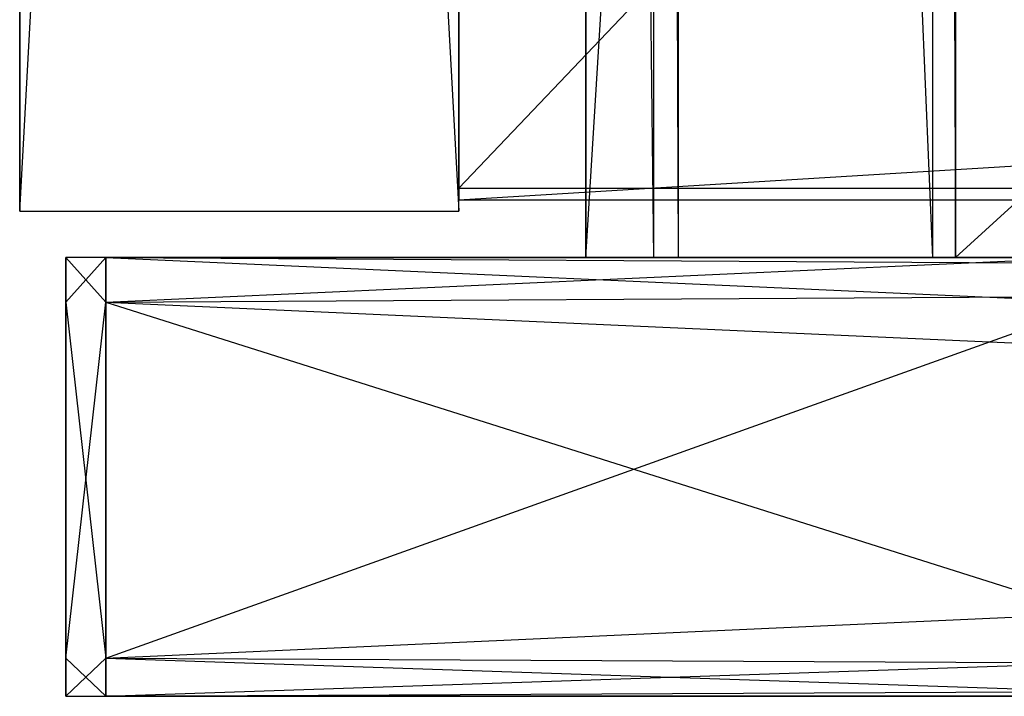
# Model space of a CAD drawing. Extents: x 0 to 0.35, y -0.372 to 0.
# Tile 1 of 69: x 0 to 0.043, y -0.37 to -0.341. Entities that reach past the tile are written whole.
import ezdxf

# ---------------------------------------------------------------- set-up
doc = ezdxf.new("R2010")
doc.units = 0
for name, color, linetype in [('L0_SCHUB_N_A707__5___REPLACEMTF', 7, 'CONTINUOUS'), ('L11_BLENDE_N_A707__0___REPLACEM', 7, 'CONTINUOUS'), ('L12_BLENDE_N_A707__1___REPLACEM', 7, 'CONTINUOUS'), ('L15_KORPUS_N_A707__7___REPLACEM', 7, 'CONTINUOUS'), ('L16_KORPUS_N_A707__6___REPLACEM', 7, 'CONTINUOUS'), ('L18_KORPUS_N_A707__4___REPLACEM', 7, 'CONTINUOUS'), ('L1_SCHUB_N_A707__4___REPLACEMTF', 7, 'CONTINUOUS'), ('L26_FRONTO_N_A707__0___REPLACEM', 7, 'CONTINUOUS'), ('L30_FRONTU_N_A707__0___REPLACEM', 7, 'CONTINUOUS'), ('L4_FRONTM_N_A707__0___REPLACEMT', 7, 'CONTINUOUS')]:
    doc.layers.add(name, color=color, linetype=linetype)

msp = doc.modelspace()

# ---------------------------------------------------------------- linework, layer by layer
at = {"layer": 'L0_SCHUB_N_A707__5___REPLACEMTF', "color": 8}
for points, invisible_edges in [([(0.027425, -0.351, 0.646403), (0.0245, -0.089, 0.6074), (0.0245, -0.351, 0.6074), (0.027425, -0.351, 0.646403)], 13), ([(0.0245, -0.089, 0.6074), (0.027425, -0.351, 0.646403), (0.027425, -0.089, 0.646403), (0.0245, -0.089, 0.6074)], 14), ([(0.0245, -0.351, 0.6074), (0.0245, -0.089, 0.5634), (0.0245, -0.351, 0.5634), (0.0245, -0.351, 0.6074)], 13), ([(0.0245, -0.089, 0.5634), (0.0245, -0.351, 0.6074), (0.0245, -0.089, 0.6074), (0.0245, -0.089, 0.5634)], 14), ([(0.0405, -0.089, 0.5634), (0.0245, -0.351, 0.5634), (0.0245, -0.089, 0.5634), (0.0405, -0.089, 0.5634)], 13), ([(0.0245, -0.351, 0.5634), (0.0405, -0.089, 0.5634), (0.0405, -0.351, 0.5634), (0.0245, -0.351, 0.5634)], 14), ([(0.028503, -0.351, 0.6474), (0.027425, -0.089, 0.646403), (0.027425, -0.351, 0.646403), (0.028503, -0.351, 0.6474)], 13), ([(0.027425, -0.089, 0.646403), (0.028503, -0.351, 0.6474), (0.028503, -0.089, 0.6474), (0.027425, -0.089, 0.646403)], 14), ([(0.0395, -0.351, 0.6474), (0.028503, -0.089, 0.6474), (0.028503, -0.351, 0.6474), (0.0395, -0.351, 0.6474)], 13), ([(0.028503, -0.089, 0.6474), (0.0395, -0.351, 0.6474), (0.0395, -0.089, 0.6474), (0.028503, -0.089, 0.6474)], 14), ([(0.0405, -0.351, 0.6464), (0.0395, -0.089, 0.6474), (0.0395, -0.351, 0.6474), (0.0405, -0.351, 0.6464)], 13), ([(0.0395, -0.089, 0.6474), (0.0405, -0.351, 0.6464), (0.0405, -0.089, 0.6464), (0.0395, -0.089, 0.6474)], 14), ([(0.0405, -0.089, 0.5634), (0.0405, -0.351, 0.6464), (0.0405, -0.351, 0.5634), (0.0405, -0.089, 0.5634)], 13), ([(0.0405, -0.351, 0.6464), (0.0405, -0.089, 0.5634), (0.0405, -0.089, 0.6464), (0.0405, -0.351, 0.6464)], 14), ([(0.0405, -0.351, 0.6464), (0.0245, -0.351, 0.5634), (0.0405, -0.351, 0.5634), (0.0405, -0.351, 0.6464)], 13), ([(0.0245, -0.351, 0.5634), (0.0405, -0.351, 0.6464), (0.0245, -0.351, 0.6074), (0.0245, -0.351, 0.5634)], 10), ([(0.0245, -0.351, 0.6074), (0.0405, -0.351, 0.6464), (0.027425, -0.351, 0.646403), (0.0245, -0.351, 0.6074)], 13), ([(0.027425, -0.351, 0.646403), (0.0405, -0.351, 0.6464), (0.0395, -0.351, 0.6474), (0.027425, -0.351, 0.646403)], 14), ([(0.027425, -0.351, 0.646403), (0.0395, -0.351, 0.6474), (0.028503, -0.351, 0.6474), (0.027425, -0.351, 0.646403)], 15)]:
    msp.add_3dface(points, dxfattribs=dict(at, invisible_edges=invisible_edges))
at = {"layer": 'L11_BLENDE_N_A707__0___REPLACEM', "color": 250}
for points, invisible_edges in [([(0.019, -0.3485, 0.722), (0.019, -0.3295, 0.656), (0.019, -0.3485, 0.656), (0.019, -0.3485, 0.722)], 13), ([(0.019, -0.3295, 0.656), (0.019, -0.3485, 0.722), (0.019, -0.3295, 0.722), (0.019, -0.3295, 0.656)], 14), ([(0.331, -0.3485, 0.722), (0.019, -0.3295, 0.722), (0.019, -0.3485, 0.722), (0.331, -0.3485, 0.722)], 13), ([(0.019, -0.3295, 0.722), (0.331, -0.3485, 0.722), (0.331, -0.3295, 0.722), (0.019, -0.3295, 0.722)], 14), ([(0.331, -0.3295, 0.656), (0.019, -0.3485, 0.656), (0.019, -0.3295, 0.656), (0.331, -0.3295, 0.656)], 13), ([(0.019, -0.3485, 0.656), (0.331, -0.3295, 0.656), (0.331, -0.3485, 0.656), (0.019, -0.3485, 0.656)], 14), ([(0.331, -0.3485, 0.722), (0.019, -0.3485, 0.656), (0.331, -0.3485, 0.656), (0.331, -0.3485, 0.722)], 13), ([(0.019, -0.3485, 0.656), (0.331, -0.3485, 0.722), (0.019, -0.3485, 0.722), (0.019, -0.3485, 0.656)], 14)]:
    msp.add_3dface(points, dxfattribs=dict(at, invisible_edges=invisible_edges))
at = {"layer": 'L12_BLENDE_N_A707__1___REPLACEM', "color": 250}
for points, invisible_edges in [([(0.331, -0.3485, 0.551), (0.019, -0.3295, 0.551), (0.019, -0.3485, 0.551), (0.331, -0.3485, 0.551)], 13), ([(0.019, -0.3295, 0.551), (0.331, -0.3485, 0.551), (0.331, -0.3295, 0.551), (0.019, -0.3295, 0.551)], 14), ([(0.331, -0.3295, 0.485), (0.019, -0.3485, 0.485), (0.019, -0.3295, 0.485), (0.331, -0.3295, 0.485)], 13), ([(0.019, -0.3485, 0.485), (0.331, -0.3295, 0.485), (0.331, -0.3485, 0.485), (0.019, -0.3485, 0.485)], 14), ([(0.019, -0.3485, 0.551), (0.019, -0.3295, 0.485), (0.019, -0.3485, 0.485), (0.019, -0.3485, 0.551)], 13), ([(0.019, -0.3295, 0.485), (0.019, -0.3485, 0.551), (0.019, -0.3295, 0.551), (0.019, -0.3295, 0.485)], 14), ([(0.331, -0.3485, 0.551), (0.019, -0.3485, 0.485), (0.331, -0.3485, 0.485), (0.331, -0.3485, 0.551)], 13), ([(0.019, -0.3485, 0.485), (0.331, -0.3485, 0.551), (0.019, -0.3485, 0.551), (0.019, -0.3485, 0.485)], 14)]:
    msp.add_3dface(points, dxfattribs=dict(at, invisible_edges=invisible_edges))
at = {"layer": 'L15_KORPUS_N_A707__7___REPLACEM', "color": 8}
for points, invisible_edges in [([(0, -0.349, 1.65), (0, 0), (0, -0.349), (0, -0.349, 1.65)], 13), ([(0, 0), (0, -0.349, 1.65), (0, 0, 1.65), (0, 0)], 14), ([(0.019, 0), (0, -0.349), (0, 0), (0.019, 0)], 13), ([(0, -0.349), (0.019, 0), (0.019, -0.349), (0, -0.349)], 14), ([(0.019, -0.349, 1.65), (0, 0, 1.65), (0, -0.349, 1.65), (0.019, -0.349, 1.65)], 13), ([(0, 0, 1.65), (0.019, -0.349, 1.65), (0.019, 0, 1.65), (0, 0, 1.65)], 14), ([(0.019, 0), (0.019, -0.349, 1.65), (0.019, -0.349), (0.019, 0)], 13), ([(0.019, -0.349, 1.65), (0.019, 0), (0.019, 0, 1.65), (0.019, -0.349, 1.65)], 14), ([(0.019, -0.349, 1.65), (0, -0.349), (0.019, -0.349), (0.019, -0.349, 1.65)], 13), ([(0, -0.349), (0.019, -0.349, 1.65), (0, -0.349, 1.65), (0, -0.349)], 14)]:
    msp.add_3dface(points, dxfattribs=dict(at, invisible_edges=invisible_edges))
at = {"layer": 'L16_KORPUS_N_A707__6___REPLACEM', "color": 8}
for points, invisible_edges in [([(0.331, -0.02, 1.6305), (0.019, -0.348, 1.6305), (0.019, -0.02, 1.6305), (0.331, -0.02, 1.6305)], 13), ([(0.019, -0.348, 1.6305), (0.331, -0.02, 1.6305), (0.331, -0.348, 1.6305), (0.019, -0.348, 1.6305)], 14), ([(0.019, -0.348, 1.6495), (0.019, -0.02, 1.6305), (0.019, -0.348, 1.6305), (0.019, -0.348, 1.6495)], 13), ([(0.019, -0.02, 1.6305), (0.019, -0.348, 1.6495), (0.019, -0.02, 1.6495), (0.019, -0.02, 1.6305)], 14), ([(0.331, -0.348, 1.6495), (0.019, -0.02, 1.6495), (0.019, -0.348, 1.6495), (0.331, -0.348, 1.6495)], 13), ([(0.019, -0.02, 1.6495), (0.331, -0.348, 1.6495), (0.331, -0.02, 1.6495), (0.019, -0.02, 1.6495)], 14), ([(0.331, -0.348, 1.6495), (0.019, -0.348, 1.6305), (0.331, -0.348, 1.6305), (0.331, -0.348, 1.6495)], 13), ([(0.019, -0.348, 1.6305), (0.331, -0.348, 1.6495), (0.019, -0.348, 1.6495), (0.019, -0.348, 1.6305)], 14)]:
    msp.add_3dface(points, dxfattribs=dict(at, invisible_edges=invisible_edges))
at = {"layer": 'L18_KORPUS_N_A707__4___REPLACEM', "color": 8}
for points, invisible_edges in [([(0.331, -0.348, 0.0195), (0.019, -0.02, 0.0195), (0.019, -0.348, 0.0195), (0.331, -0.348, 0.0195)], 13), ([(0.019, -0.02, 0.0195), (0.331, -0.348, 0.0195), (0.331, -0.02, 0.0195), (0.019, -0.02, 0.0195)], 14), ([(0.019, -0.348, 0.0195), (0.019, -0.02, 0.0005), (0.019, -0.348, 0.0005), (0.019, -0.348, 0.0195)], 13), ([(0.019, -0.02, 0.0005), (0.019, -0.348, 0.0195), (0.019, -0.02, 0.0195), (0.019, -0.02, 0.0005)], 14), ([(0.331, -0.02, 0.0005), (0.019, -0.348, 0.0005), (0.019, -0.02, 0.0005), (0.331, -0.02, 0.0005)], 13), ([(0.019, -0.348, 0.0005), (0.331, -0.02, 0.0005), (0.331, -0.348, 0.0005), (0.019, -0.348, 0.0005)], 14), ([(0.331, -0.348, 0.0195), (0.019, -0.348, 0.0005), (0.331, -0.348, 0.0005), (0.331, -0.348, 0.0195)], 13), ([(0.019, -0.348, 0.0005), (0.331, -0.348, 0.0195), (0.019, -0.348, 0.0195), (0.019, -0.348, 0.0005)], 14)]:
    msp.add_3dface(points, dxfattribs=dict(at, invisible_edges=invisible_edges))
at = {"layer": 'L1_SCHUB_N_A707__4___REPLACEMTF', "color": 8}
for points, invisible_edges in [([(0.3095, -0.351, 0.5794), (0.0405, -0.105, 0.5794), (0.0405, -0.351, 0.5794), (0.3095, -0.351, 0.5794)], 13), ([(0.0405, -0.105, 0.5794), (0.3095, -0.351, 0.5794), (0.309513, -0.105, 0.5794), (0.0405, -0.105, 0.5794)], 14), ([(0.309513, -0.105, 0.5634), (0.0405, -0.351, 0.5634), (0.0405, -0.105, 0.5634), (0.309513, -0.105, 0.5634)], 13), ([(0.0405, -0.351, 0.5634), (0.309513, -0.105, 0.5634), (0.3095, -0.351, 0.5634), (0.0405, -0.351, 0.5634)], 14), ([(0.0405, -0.351, 0.5794), (0.0405, -0.105, 0.5634), (0.0405, -0.351, 0.5634), (0.0405, -0.351, 0.5794)], 13), ([(0.0405, -0.105, 0.5634), (0.0405, -0.351, 0.5794), (0.0405, -0.105, 0.5794), (0.0405, -0.105, 0.5634)], 14), ([(0.3095, -0.351, 0.5794), (0.0405, -0.351, 0.5634), (0.3095, -0.351, 0.5634), (0.3095, -0.351, 0.5794)], 13), ([(0.0405, -0.351, 0.5634), (0.3095, -0.351, 0.5794), (0.0405, -0.351, 0.5794), (0.0405, -0.351, 0.5634)], 14)]:
    msp.add_3dface(points, dxfattribs=dict(at, invisible_edges=invisible_edges))
at = {"layer": 'L26_FRONTO_N_A707__0___REPLACEM', "color": 8}
for points, invisible_edges in [([(0.002, -0.351, 1.648), (0.003722, -0.351, 1.64629), (0.002, -0.351, 1.64629), (0.002, -0.351, 1.648)], 13), ([(0.003722, -0.351, 1.64629), (0.002, -0.351, 1.648), (0.003722, -0.351, 1.648), (0.003722, -0.351, 1.64629)], 14), ([(0.002, -0.352928, 1.648), (0.002, -0.351, 1.64629), (0.002, -0.352928, 1.64629), (0.002, -0.352928, 1.648)], 13), ([(0.002, -0.351, 1.64629), (0.002, -0.352928, 1.648), (0.002, -0.351, 1.648), (0.002, -0.351, 1.64629)], 14), ([(0.002, -0.351, 1.64629), (0.003722, -0.351, 0.692414), (0.002, -0.351, 0.692414), (0.002, -0.351, 1.64629)], 13), ([(0.003722, -0.351, 0.692414), (0.002, -0.351, 1.64629), (0.003722, -0.351, 1.64629), (0.003722, -0.351, 0.692414)], 14), ([(0.002, -0.352928, 0.692414), (0.002, -0.351, 0.691), (0.002, -0.352928, 0.691), (0.002, -0.352928, 0.692414)], 13), ([(0.002, -0.351, 0.691), (0.002, -0.352928, 0.692414), (0.002, -0.351, 0.692414), (0.002, -0.351, 0.691)], 14), ([(0.003722, -0.352928, 1.648), (0.002, -0.351, 1.648), (0.002, -0.352928, 1.648), (0.003722, -0.352928, 1.648)], 13), ([(0.002, -0.351, 1.648), (0.003722, -0.352928, 1.648), (0.003722, -0.351, 1.648), (0.002, -0.351, 1.648)], 14), ([(0.003722, -0.351, 0.691), (0.002, -0.352928, 0.691), (0.002, -0.351, 0.691), (0.003722, -0.351, 0.691)], 13), ([(0.002, -0.352928, 0.691), (0.003722, -0.351, 0.691), (0.003722, -0.352928, 0.691), (0.002, -0.352928, 0.691)], 14), ([(0.002, -0.351, 0.692414), (0.003722, -0.351, 0.691), (0.002, -0.351, 0.691), (0.002, -0.351, 0.692414)], 13), ([(0.003722, -0.351, 0.691), (0.002, -0.351, 0.692414), (0.003722, -0.351, 0.692414), (0.003722, -0.351, 0.691)], 14), ([(0.002, -0.352928, 1.64629), (0.002, -0.351, 0.692414), (0.002, -0.352928, 0.692414), (0.002, -0.352928, 1.64629)], 13), ([(0.002, -0.351, 0.692414), (0.002, -0.352928, 1.64629), (0.002, -0.351, 1.64629), (0.002, -0.351, 0.692414)], 14), ([(0.003722, -0.351, 1.648), (0.346193, -0.351, 1.64629), (0.003722, -0.351, 1.64629), (0.003722, -0.351, 1.648)], 13), ([(0.346193, -0.351, 1.64629), (0.003722, -0.351, 1.648), (0.346193, -0.351, 1.648), (0.346193, -0.351, 1.64629)], 14), ([(0.003722, -0.351, 1.64629), (0.046101, -0.351, 0.692414), (0.003722, -0.351, 0.692414), (0.003722, -0.351, 1.64629)], 13), ([(0.046101, -0.351, 0.692414), (0.003722, -0.351, 1.64629), (0.046166, -0.351, 0.704658), (0.046101, -0.351, 0.692414)], 10), ([(0.046166, -0.351, 0.704658), (0.003722, -0.351, 1.64629), (0.04641, -0.351, 0.7063), (0.046166, -0.351, 0.704658)], 13), ([(0.04641, -0.351, 0.7063), (0.003722, -0.351, 1.64629), (0.047372, -0.351, 0.709473), (0.04641, -0.351, 0.7063)], 10), ([(0.047372, -0.351, 0.709473), (0.003722, -0.351, 1.64629), (0.048935, -0.351, 0.712398), (0.047372, -0.351, 0.709473)], 13), ([(0.048935, -0.351, 0.712398), (0.003722, -0.351, 1.64629), (0.051039, -0.351, 0.714961), (0.048935, -0.351, 0.712398)], 10), ([(0.051039, -0.351, 0.714961), (0.003722, -0.351, 1.64629), (0.053602, -0.351, 0.717065), (0.051039, -0.351, 0.714961)], 13), ([(0.053602, -0.351, 0.717065), (0.003722, -0.351, 1.64629), (0.056527, -0.351, 0.718628), (0.053602, -0.351, 0.717065)], 10), ([(0.056527, -0.351, 0.718628), (0.003722, -0.351, 1.64629), (0.0597, -0.351, 0.71959), (0.056527, -0.351, 0.718628)], 13), ([(0.0597, -0.351, 0.71959), (0.003722, -0.351, 1.64629), (0.061342, -0.351, 0.719834), (0.0597, -0.351, 0.71959)], 10), ([(0.061342, -0.351, 0.719834), (0.003722, -0.351, 1.64629), (0.287, -0.351, 0.719915), (0.061342, -0.351, 0.719834)], 13), ([(0.346193, -0.351, 1.64629), (0.287, -0.351, 0.719915), (0.003722, -0.351, 1.64629), (0.346193, -0.351, 1.64629)], 11), ([(0.346193, -0.352928, 1.648), (0.003722, -0.351, 1.648), (0.003722, -0.352928, 1.648), (0.346193, -0.352928, 1.648)], 13), ([(0.003722, -0.351, 1.648), (0.346193, -0.352928, 1.648), (0.346193, -0.351, 1.648), (0.003722, -0.351, 1.648)], 14), ([(0.046085, -0.351, 0.691), (0.003722, -0.352928, 0.691), (0.003722, -0.351, 0.691), (0.046085, -0.351, 0.691)], 13), ([(0.003722, -0.352928, 0.691), (0.046085, -0.351, 0.691), (0.046786, -0.352928, 0.691), (0.003722, -0.352928, 0.691)], 14), ([(0.003722, -0.351, 0.692414), (0.046085, -0.351, 0.691), (0.003722, -0.351, 0.691), (0.003722, -0.351, 0.692414)], 13), ([(0.046085, -0.351, 0.691), (0.003722, -0.351, 0.692414), (0.046101, -0.351, 0.692414), (0.046085, -0.351, 0.691)], 14), ([(0.002, -0.368345, 1.648), (0.002, -0.352928, 1.64629), (0.002, -0.368345, 1.64629), (0.002, -0.368345, 1.648)], 13), ([(0.002, -0.352928, 1.64629), (0.002, -0.368345, 1.648), (0.002, -0.352928, 1.648), (0.002, -0.352928, 1.64629)], 14), ([(0.002, -0.368345, 1.64629), (0.002, -0.352928, 0.692414), (0.002, -0.368345, 0.692414), (0.002, -0.368345, 1.64629)], 13), ([(0.002, -0.352928, 0.692414), (0.002, -0.368345, 1.64629), (0.002, -0.352928, 1.64629), (0.002, -0.352928, 0.692414)], 14), ([(0.002, -0.368345, 0.692414), (0.002, -0.352928, 0.691), (0.002, -0.368345, 0.691), (0.002, -0.368345, 0.692414)], 13), ([(0.002, -0.352928, 0.691), (0.002, -0.368345, 0.692414), (0.002, -0.352928, 0.692414), (0.002, -0.352928, 0.691)], 14), ([(0.003722, -0.368345, 1.648), (0.002, -0.352928, 1.648), (0.002, -0.368345, 1.648), (0.003722, -0.368345, 1.648)], 13), ([(0.002, -0.352928, 1.648), (0.003722, -0.368345, 1.648), (0.003722, -0.352928, 1.648), (0.002, -0.352928, 1.648)], 14), ([(0.003722, -0.352928, 0.691), (0.002, -0.368345, 0.691), (0.002, -0.352928, 0.691), (0.003722, -0.352928, 0.691)], 13), ([(0.002, -0.368345, 0.691), (0.003722, -0.352928, 0.691), (0.003722, -0.368345, 0.691), (0.002, -0.368345, 0.691)], 14), ([(0.346193, -0.368345, 1.648), (0.003722, -0.352928, 1.648), (0.003722, -0.368345, 1.648), (0.346193, -0.368345, 1.648)], 13), ([(0.003722, -0.352928, 1.648), (0.346193, -0.368345, 1.648), (0.346193, -0.352928, 1.648), (0.003722, -0.352928, 1.648)], 14), ([(0.046786, -0.352928, 0.691), (0.003722, -0.368345, 0.691), (0.003722, -0.352928, 0.691), (0.046786, -0.352928, 0.691)], 13), ([(0.003722, -0.368345, 0.691), (0.046786, -0.352928, 0.691), (0.052398, -0.368345, 0.691), (0.003722, -0.368345, 0.691)], 14), ([(0.002, -0.37, 1.648), (0.002, -0.368345, 1.64629), (0.002, -0.37, 1.64629), (0.002, -0.37, 1.648)], 13), ([(0.002, -0.368345, 1.64629), (0.002, -0.37, 1.648), (0.002, -0.368345, 1.648), (0.002, -0.368345, 1.64629)], 14), ([(0.002, -0.37, 0.692414), (0.002, -0.368345, 0.691), (0.002, -0.37, 0.691), (0.002, -0.37, 0.692414)], 13), ([(0.002, -0.368345, 0.691), (0.002, -0.37, 0.692414), (0.002, -0.368345, 0.692414), (0.002, -0.368345, 0.691)], 14), ([(0.002, -0.37, 1.64629), (0.002, -0.368345, 0.692414), (0.002, -0.37, 0.692414), (0.002, -0.37, 1.64629)], 13), ([(0.002, -0.368345, 0.692414), (0.002, -0.37, 1.64629), (0.002, -0.368345, 1.64629), (0.002, -0.368345, 0.692414)], 14), ([(0.003722, -0.37, 1.648), (0.002, -0.368345, 1.648), (0.002, -0.37, 1.648), (0.003722, -0.37, 1.648)], 13), ([(0.002, -0.368345, 1.648), (0.003722, -0.37, 1.648), (0.003722, -0.368345, 1.648), (0.002, -0.368345, 1.648)], 14), ([(0.003722, -0.368345, 0.691), (0.002, -0.37, 0.691), (0.002, -0.368345, 0.691), (0.003722, -0.368345, 0.691)], 13), ([(0.002, -0.37, 0.691), (0.003722, -0.368345, 0.691), (0.003722, -0.37, 0.691), (0.002, -0.37, 0.691)], 14), ([(0.346193, -0.37, 1.648), (0.003722, -0.368345, 1.648), (0.003722, -0.37, 1.648), (0.346193, -0.37, 1.648)], 13), ([(0.003722, -0.368345, 1.648), (0.346193, -0.37, 1.648), (0.346193, -0.368345, 1.648), (0.003722, -0.368345, 1.648)], 14), ([(0.052398, -0.368345, 0.691), (0.003722, -0.37, 0.691), (0.003722, -0.368345, 0.691), (0.052398, -0.368345, 0.691)], 13), ([(0.003722, -0.37, 0.691), (0.052398, -0.368345, 0.691), (0.053, -0.37, 0.691), (0.003722, -0.37, 0.691)], 14), ([(0.003722, -0.37, 1.64629), (0.002, -0.37, 0.692414), (0.003722, -0.37, 0.692414), (0.003722, -0.37, 1.64629)], 13), ([(0.002, -0.37, 0.692414), (0.003722, -0.37, 1.64629), (0.002, -0.37, 1.64629), (0.002, -0.37, 0.692414)], 14), ([(0.003722, -0.37, 0.692414), (0.002, -0.37, 0.691), (0.003722, -0.37, 0.691), (0.003722, -0.37, 0.692414)], 13), ([(0.002, -0.37, 0.691), (0.003722, -0.37, 0.692414), (0.002, -0.37, 0.692414), (0.002, -0.37, 0.691)], 14), ([(0.003722, -0.37, 1.648), (0.002, -0.37, 1.64629), (0.003722, -0.37, 1.64629), (0.003722, -0.37, 1.648)], 13), ([(0.002, -0.37, 1.64629), (0.003722, -0.37, 1.648), (0.002, -0.37, 1.648), (0.002, -0.37, 1.64629)], 14), ([(0.053, -0.37, 0.703), (0.003722, -0.37, 0.692414), (0.053, -0.37, 0.692414), (0.053, -0.37, 0.703)], 10), ([(0.003722, -0.37, 0.692414), (0.053, -0.37, 0.703), (0.003722, -0.37, 1.64629), (0.003722, -0.37, 0.692414)], 13), ([(0.003722, -0.37, 1.64629), (0.053, -0.37, 0.703), (0.053192, -0.37, 0.704951), (0.003722, -0.37, 1.64629)], 10), ([(0.003722, -0.37, 1.64629), (0.053192, -0.37, 0.704951), (0.053761, -0.37, 0.706827), (0.003722, -0.37, 1.64629)], 13), ([(0.003722, -0.37, 1.64629), (0.053761, -0.37, 0.706827), (0.054685, -0.37, 0.708556), (0.003722, -0.37, 1.64629)], 15), ([(0.003722, -0.37, 1.64629), (0.054685, -0.37, 0.708556), (0.055929, -0.37, 0.710071), (0.003722, -0.37, 1.64629)], 15), ([(0.003722, -0.37, 1.64629), (0.055929, -0.37, 0.710071), (0.057444, -0.37, 0.711315), (0.003722, -0.37, 1.64629)], 15), ([(0.003722, -0.37, 1.64629), (0.057444, -0.37, 0.711315), (0.059173, -0.37, 0.712239), (0.003722, -0.37, 1.64629)], 15), ([(0.003722, -0.37, 1.64629), (0.059173, -0.37, 0.712239), (0.061049, -0.37, 0.712808), (0.003722, -0.37, 1.64629)], 15), ([(0.003722, -0.37, 1.64629), (0.061049, -0.37, 0.712808), (0.063, -0.37, 0.713), (0.003722, -0.37, 1.64629)], 15), ([(0.003722, -0.37, 1.64629), (0.063, -0.37, 0.713), (0.346193, -0.37, 1.64629), (0.003722, -0.37, 1.64629)], 11), ([(0.053, -0.37, 0.692414), (0.003722, -0.37, 0.691), (0.053, -0.37, 0.691), (0.053, -0.37, 0.692414)], 13), ([(0.003722, -0.37, 0.691), (0.053, -0.37, 0.692414), (0.003722, -0.37, 0.692414), (0.003722, -0.37, 0.691)], 14), ([(0.346193, -0.37, 1.648), (0.003722, -0.37, 1.64629), (0.346193, -0.37, 1.64629), (0.346193, -0.37, 1.648)], 13), ([(0.003722, -0.37, 1.64629), (0.346193, -0.37, 1.648), (0.003722, -0.37, 1.648), (0.003722, -0.37, 1.64629)], 14)]:
    msp.add_3dface(points, dxfattribs=dict(at, invisible_edges=invisible_edges))
at = {"layer": 'L30_FRONTU_N_A707__0___REPLACEM', "color": 8}
for points, invisible_edges in [([(0.002, -0.351, 0.00371), (0.003722, -0.351, 0.002), (0.002, -0.351, 0.002), (0.002, -0.351, 0.00371)], 13), ([(0.003722, -0.351, 0.002), (0.002, -0.351, 0.00371), (0.003722, -0.351, 0.00371), (0.003722, -0.351, 0.002)], 14), ([(0.002, -0.352928, 0.00371), (0.002, -0.351, 0.002), (0.002, -0.352928, 0.002), (0.002, -0.352928, 0.00371)], 13), ([(0.002, -0.351, 0.002), (0.002, -0.352928, 0.00371), (0.002, -0.351, 0.00371), (0.002, -0.351, 0.002)], 14), ([(0.002, -0.351, 0.514586), (0.003722, -0.351, 0.00371), (0.002, -0.351, 0.00371), (0.002, -0.351, 0.514586)], 13), ([(0.003722, -0.351, 0.00371), (0.002, -0.351, 0.514586), (0.003722, -0.351, 0.514586), (0.003722, -0.351, 0.00371)], 14), ([(0.002, -0.352928, 0.516), (0.002, -0.351, 0.514586), (0.002, -0.352928, 0.514586), (0.002, -0.352928, 0.516)], 13), ([(0.002, -0.351, 0.514586), (0.002, -0.352928, 0.516), (0.002, -0.351, 0.516), (0.002, -0.351, 0.514586)], 14), ([(0.003722, -0.351, 0.002), (0.002, -0.352928, 0.002), (0.002, -0.351, 0.002), (0.003722, -0.351, 0.002)], 13), ([(0.002, -0.352928, 0.002), (0.003722, -0.351, 0.002), (0.003722, -0.352928, 0.002), (0.002, -0.352928, 0.002)], 14), ([(0.003722, -0.352928, 0.516), (0.002, -0.351, 0.516), (0.002, -0.352928, 0.516), (0.003722, -0.352928, 0.516)], 13), ([(0.002, -0.351, 0.516), (0.003722, -0.352928, 0.516), (0.003722, -0.351, 0.516), (0.002, -0.351, 0.516)], 14), ([(0.002, -0.351, 0.516), (0.003722, -0.351, 0.514586), (0.002, -0.351, 0.514586), (0.002, -0.351, 0.516)], 13), ([(0.003722, -0.351, 0.514586), (0.002, -0.351, 0.516), (0.003722, -0.351, 0.516), (0.003722, -0.351, 0.514586)], 14), ([(0.002, -0.352928, 0.514586), (0.002, -0.351, 0.00371), (0.002, -0.352928, 0.00371), (0.002, -0.352928, 0.514586)], 13), ([(0.002, -0.351, 0.00371), (0.002, -0.352928, 0.514586), (0.002, -0.351, 0.514586), (0.002, -0.351, 0.00371)], 14), ([(0.003722, -0.351, 0.00371), (0.346193, -0.351, 0.002), (0.003722, -0.351, 0.002), (0.003722, -0.351, 0.00371)], 13), ([(0.346193, -0.351, 0.002), (0.003722, -0.351, 0.00371), (0.346193, -0.351, 0.00371), (0.346193, -0.351, 0.002)], 14), ([(0.003722, -0.351, 0.514586), (0.346193, -0.351, 0.00371), (0.003722, -0.351, 0.00371), (0.003722, -0.351, 0.514586)], 13), ([(0.346193, -0.351, 0.00371), (0.003722, -0.351, 0.514586), (0.056527, -0.351, 0.488372), (0.346193, -0.351, 0.00371)], 10), ([(0.056527, -0.351, 0.488372), (0.003722, -0.351, 0.514586), (0.053602, -0.351, 0.489935), (0.056527, -0.351, 0.488372)], 10), ([(0.053602, -0.351, 0.489935), (0.003722, -0.351, 0.514586), (0.051039, -0.351, 0.492039), (0.053602, -0.351, 0.489935)], 13), ([(0.051039, -0.351, 0.492039), (0.003722, -0.351, 0.514586), (0.048935, -0.351, 0.494602), (0.051039, -0.351, 0.492039)], 10), ([(0.048935, -0.351, 0.494602), (0.003722, -0.351, 0.514586), (0.047372, -0.351, 0.497527), (0.048935, -0.351, 0.494602)], 13), ([(0.047372, -0.351, 0.497527), (0.003722, -0.351, 0.514586), (0.04641, -0.351, 0.5007), (0.047372, -0.351, 0.497527)], 10), ([(0.04641, -0.351, 0.5007), (0.003722, -0.351, 0.514586), (0.046166, -0.351, 0.502342), (0.04641, -0.351, 0.5007)], 13), ([(0.046166, -0.351, 0.502342), (0.003722, -0.351, 0.514586), (0.046101, -0.351, 0.514586), (0.046166, -0.351, 0.502342)], 10), ([(0.346193, -0.351, 0.002), (0.003722, -0.352928, 0.002), (0.003722, -0.351, 0.002), (0.346193, -0.351, 0.002)], 13), ([(0.003722, -0.352928, 0.002), (0.346193, -0.351, 0.002), (0.346193, -0.352928, 0.002), (0.003722, -0.352928, 0.002)], 14), ([(0.046786, -0.352928, 0.516), (0.003722, -0.351, 0.516), (0.003722, -0.352928, 0.516), (0.046786, -0.352928, 0.516)], 13), ([(0.003722, -0.351, 0.516), (0.046786, -0.352928, 0.516), (0.046085, -0.351, 0.516), (0.003722, -0.351, 0.516)], 14), ([(0.003722, -0.351, 0.516), (0.046101, -0.351, 0.514586), (0.003722, -0.351, 0.514586), (0.003722, -0.351, 0.516)], 13), ([(0.046101, -0.351, 0.514586), (0.003722, -0.351, 0.516), (0.046085, -0.351, 0.516), (0.046101, -0.351, 0.514586)], 14), ([(0.002, -0.368345, 0.00371), (0.002, -0.352928, 0.002), (0.002, -0.368345, 0.002), (0.002, -0.368345, 0.00371)], 13), ([(0.002, -0.352928, 0.002), (0.002, -0.368345, 0.00371), (0.002, -0.352928, 0.00371), (0.002, -0.352928, 0.002)], 14), ([(0.002, -0.368345, 0.514586), (0.002, -0.352928, 0.00371), (0.002, -0.368345, 0.00371), (0.002, -0.368345, 0.514586)], 13), ([(0.002, -0.352928, 0.00371), (0.002, -0.368345, 0.514586), (0.002, -0.352928, 0.514586), (0.002, -0.352928, 0.00371)], 14), ([(0.002, -0.368345, 0.516), (0.002, -0.352928, 0.514586), (0.002, -0.368345, 0.514586), (0.002, -0.368345, 0.516)], 13), ([(0.002, -0.352928, 0.514586), (0.002, -0.368345, 0.516), (0.002, -0.352928, 0.516), (0.002, -0.352928, 0.514586)], 14), ([(0.003722, -0.352928, 0.002), (0.002, -0.368345, 0.002), (0.002, -0.352928, 0.002), (0.003722, -0.352928, 0.002)], 13), ([(0.002, -0.368345, 0.002), (0.003722, -0.352928, 0.002), (0.003722, -0.368345, 0.002), (0.002, -0.368345, 0.002)], 14), ([(0.003722, -0.368345, 0.516), (0.002, -0.352928, 0.516), (0.002, -0.368345, 0.516), (0.003722, -0.368345, 0.516)], 13), ([(0.002, -0.352928, 0.516), (0.003722, -0.368345, 0.516), (0.003722, -0.352928, 0.516), (0.002, -0.352928, 0.516)], 14), ([(0.346193, -0.352928, 0.002), (0.003722, -0.368345, 0.002), (0.003722, -0.352928, 0.002), (0.346193, -0.352928, 0.002)], 13), ([(0.003722, -0.368345, 0.002), (0.346193, -0.352928, 0.002), (0.346193, -0.368345, 0.002), (0.003722, -0.368345, 0.002)], 14), ([(0.052398, -0.368345, 0.516), (0.003722, -0.352928, 0.516), (0.003722, -0.368345, 0.516), (0.052398, -0.368345, 0.516)], 13), ([(0.003722, -0.352928, 0.516), (0.052398, -0.368345, 0.516), (0.046786, -0.352928, 0.516), (0.003722, -0.352928, 0.516)], 14), ([(0.002, -0.37, 0.00371), (0.002, -0.368345, 0.002), (0.002, -0.37, 0.002), (0.002, -0.37, 0.00371)], 13), ([(0.002, -0.368345, 0.002), (0.002, -0.37, 0.00371), (0.002, -0.368345, 0.00371), (0.002, -0.368345, 0.002)], 14), ([(0.002, -0.37, 0.516), (0.002, -0.368345, 0.514586), (0.002, -0.37, 0.514586), (0.002, -0.37, 0.516)], 13), ([(0.002, -0.368345, 0.514586), (0.002, -0.37, 0.516), (0.002, -0.368345, 0.516), (0.002, -0.368345, 0.514586)], 14), ([(0.002, -0.37, 0.514586), (0.002, -0.368345, 0.00371), (0.002, -0.37, 0.00371), (0.002, -0.37, 0.514586)], 13), ([(0.002, -0.368345, 0.00371), (0.002, -0.37, 0.514586), (0.002, -0.368345, 0.514586), (0.002, -0.368345, 0.00371)], 14), ([(0.003722, -0.368345, 0.002), (0.002, -0.37, 0.002), (0.002, -0.368345, 0.002), (0.003722, -0.368345, 0.002)], 13), ([(0.002, -0.37, 0.002), (0.003722, -0.368345, 0.002), (0.003722, -0.37, 0.002), (0.002, -0.37, 0.002)], 14), ([(0.003722, -0.37, 0.516), (0.002, -0.368345, 0.516), (0.002, -0.37, 0.516), (0.003722, -0.37, 0.516)], 13), ([(0.002, -0.368345, 0.516), (0.003722, -0.37, 0.516), (0.003722, -0.368345, 0.516), (0.002, -0.368345, 0.516)], 14), ([(0.346193, -0.368345, 0.002), (0.003722, -0.37, 0.002), (0.003722, -0.368345, 0.002), (0.346193, -0.368345, 0.002)], 13), ([(0.003722, -0.37, 0.002), (0.346193, -0.368345, 0.002), (0.346193, -0.37, 0.002), (0.003722, -0.37, 0.002)], 14), ([(0.053, -0.37, 0.516), (0.003722, -0.368345, 0.516), (0.003722, -0.37, 0.516), (0.053, -0.37, 0.516)], 13), ([(0.003722, -0.368345, 0.516), (0.053, -0.37, 0.516), (0.052398, -0.368345, 0.516), (0.003722, -0.368345, 0.516)], 14), ([(0.003722, -0.37, 0.514586), (0.002, -0.37, 0.00371), (0.003722, -0.37, 0.00371), (0.003722, -0.37, 0.514586)], 13), ([(0.002, -0.37, 0.00371), (0.003722, -0.37, 0.514586), (0.002, -0.37, 0.514586), (0.002, -0.37, 0.00371)], 14), ([(0.003722, -0.37, 0.516), (0.002, -0.37, 0.514586), (0.003722, -0.37, 0.514586), (0.003722, -0.37, 0.516)], 13), ([(0.002, -0.37, 0.514586), (0.003722, -0.37, 0.516), (0.002, -0.37, 0.516), (0.002, -0.37, 0.514586)], 14), ([(0.003722, -0.37, 0.00371), (0.002, -0.37, 0.002), (0.003722, -0.37, 0.002), (0.003722, -0.37, 0.00371)], 13), ([(0.002, -0.37, 0.002), (0.003722, -0.37, 0.00371), (0.002, -0.37, 0.00371), (0.002, -0.37, 0.002)], 14), ([(0.346193, -0.37, 0.514382), (0.003722, -0.37, 0.00371), (0.346193, -0.37, 0.00371), (0.346193, -0.37, 0.514382)], 13), ([(0.003722, -0.37, 0.00371), (0.346193, -0.37, 0.514382), (0.290827, -0.37, 0.494761), (0.003722, -0.37, 0.00371)], 10), ([(0.003722, -0.37, 0.00371), (0.290827, -0.37, 0.494761), (0.288951, -0.37, 0.494192), (0.003722, -0.37, 0.00371)], 13), ([(0.003722, -0.37, 0.00371), (0.288951, -0.37, 0.494192), (0.287, -0.37, 0.494), (0.003722, -0.37, 0.00371)], 10), ([(0.003722, -0.37, 0.00371), (0.059173, -0.37, 0.494761), (0.003722, -0.37, 0.514586), (0.003722, -0.37, 0.00371)], 10), ([(0.059173, -0.37, 0.494761), (0.003722, -0.37, 0.00371), (0.061049, -0.37, 0.494192), (0.059173, -0.37, 0.494761)], 13), ([(0.061049, -0.37, 0.494192), (0.003722, -0.37, 0.00371), (0.063, -0.37, 0.494), (0.061049, -0.37, 0.494192)], 10), ([(0.063, -0.37, 0.494), (0.003722, -0.37, 0.00371), (0.287, -0.37, 0.494), (0.063, -0.37, 0.494)], 15), ([(0.003722, -0.37, 0.514586), (0.059173, -0.37, 0.494761), (0.057444, -0.37, 0.495685), (0.003722, -0.37, 0.514586)], 15), ([(0.003722, -0.37, 0.514586), (0.057444, -0.37, 0.495685), (0.055929, -0.37, 0.496929), (0.003722, -0.37, 0.514586)], 15), ([(0.003722, -0.37, 0.514586), (0.055929, -0.37, 0.496929), (0.054685, -0.37, 0.498444), (0.003722, -0.37, 0.514586)], 15), ([(0.003722, -0.37, 0.514586), (0.054685, -0.37, 0.498444), (0.053761, -0.37, 0.500173), (0.003722, -0.37, 0.514586)], 15), ([(0.003722, -0.37, 0.514586), (0.053761, -0.37, 0.500173), (0.053192, -0.37, 0.502049), (0.003722, -0.37, 0.514586)], 15), ([(0.003722, -0.37, 0.514586), (0.053192, -0.37, 0.502049), (0.053, -0.37, 0.504), (0.003722, -0.37, 0.514586)], 15), ([(0.003722, -0.37, 0.514586), (0.053, -0.37, 0.504), (0.053, -0.37, 0.514586), (0.003722, -0.37, 0.514586)], 15), ([(0.053, -0.37, 0.516), (0.003722, -0.37, 0.514586), (0.053, -0.37, 0.514586), (0.053, -0.37, 0.516)], 13), ([(0.003722, -0.37, 0.514586), (0.053, -0.37, 0.516), (0.003722, -0.37, 0.516), (0.003722, -0.37, 0.514586)], 14), ([(0.346193, -0.37, 0.00371), (0.003722, -0.37, 0.002), (0.346193, -0.37, 0.002), (0.346193, -0.37, 0.00371)], 13), ([(0.003722, -0.37, 0.002), (0.346193, -0.37, 0.00371), (0.003722, -0.37, 0.00371), (0.003722, -0.37, 0.002)], 14)]:
    msp.add_3dface(points, dxfattribs=dict(at, invisible_edges=invisible_edges))
at = {"layer": 'L4_FRONTM_N_A707__0___REPLACEMT', "color": 8}
for points, invisible_edges in [([(0.002, -0.352928, 0.68429), (0.002, -0.351, 0.522414), (0.002, -0.352928, 0.522414), (0.002, -0.352928, 0.68429)], 13), ([(0.002, -0.351, 0.522414), (0.002, -0.352928, 0.68429), (0.002, -0.351, 0.68429), (0.002, -0.351, 0.522414)], 14), ([(0.002, -0.351, 0.522414), (0.003722, -0.351, 0.521), (0.002, -0.351, 0.521), (0.002, -0.351, 0.522414)], 13), ([(0.003722, -0.351, 0.521), (0.002, -0.351, 0.522414), (0.003722, -0.351, 0.522414), (0.003722, -0.351, 0.521)], 14), ([(0.003722, -0.351, 0.521), (0.002, -0.352928, 0.521), (0.002, -0.351, 0.521), (0.003722, -0.351, 0.521)], 13), ([(0.002, -0.352928, 0.521), (0.003722, -0.351, 0.521), (0.003722, -0.352928, 0.521), (0.002, -0.352928, 0.521)], 14), ([(0.003722, -0.352928, 0.686), (0.002, -0.351, 0.686), (0.002, -0.352928, 0.686), (0.003722, -0.352928, 0.686)], 13), ([(0.002, -0.351, 0.686), (0.003722, -0.352928, 0.686), (0.003722, -0.351, 0.686), (0.002, -0.351, 0.686)], 14), ([(0.002, -0.352928, 0.522414), (0.002, -0.351, 0.521), (0.002, -0.352928, 0.521), (0.002, -0.352928, 0.522414)], 13), ([(0.002, -0.351, 0.521), (0.002, -0.352928, 0.522414), (0.002, -0.351, 0.522414), (0.002, -0.351, 0.521)], 14), ([(0.002, -0.351, 0.68429), (0.003722, -0.351, 0.522414), (0.002, -0.351, 0.522414), (0.002, -0.351, 0.68429)], 13), ([(0.003722, -0.351, 0.522414), (0.002, -0.351, 0.68429), (0.003722, -0.351, 0.68429), (0.003722, -0.351, 0.522414)], 14), ([(0.002, -0.352928, 0.686), (0.002, -0.351, 0.68429), (0.002, -0.352928, 0.68429), (0.002, -0.352928, 0.686)], 13), ([(0.002, -0.351, 0.68429), (0.002, -0.352928, 0.686), (0.002, -0.351, 0.686), (0.002, -0.351, 0.68429)], 14), ([(0.002, -0.351, 0.686), (0.003722, -0.351, 0.68429), (0.002, -0.351, 0.68429), (0.002, -0.351, 0.686)], 13), ([(0.003722, -0.351, 0.68429), (0.002, -0.351, 0.686), (0.003722, -0.351, 0.686), (0.003722, -0.351, 0.68429)], 14), ([(0.003722, -0.351, 0.68429), (0.046101, -0.351, 0.522414), (0.003722, -0.351, 0.522414), (0.003722, -0.351, 0.68429)], 13), ([(0.046101, -0.351, 0.522414), (0.003722, -0.351, 0.68429), (0.046166, -0.351, 0.534658), (0.046101, -0.351, 0.522414)], 10), ([(0.046166, -0.351, 0.534658), (0.003722, -0.351, 0.68429), (0.04641, -0.351, 0.5363), (0.046166, -0.351, 0.534658)], 13), ([(0.04641, -0.351, 0.5363), (0.003722, -0.351, 0.68429), (0.047372, -0.351, 0.539473), (0.04641, -0.351, 0.5363)], 10), ([(0.047372, -0.351, 0.539473), (0.003722, -0.351, 0.68429), (0.048935, -0.351, 0.542398), (0.047372, -0.351, 0.539473)], 13), ([(0.048935, -0.351, 0.542398), (0.003722, -0.351, 0.68429), (0.051039, -0.351, 0.544961), (0.048935, -0.351, 0.542398)], 10), ([(0.051039, -0.351, 0.544961), (0.003722, -0.351, 0.68429), (0.053602, -0.351, 0.547065), (0.051039, -0.351, 0.544961)], 13), ([(0.053602, -0.351, 0.547065), (0.003722, -0.351, 0.68429), (0.056527, -0.351, 0.548628), (0.053602, -0.351, 0.547065)], 10), ([(0.056527, -0.351, 0.548628), (0.003722, -0.351, 0.68429), (0.0597, -0.351, 0.54959), (0.056527, -0.351, 0.548628)], 13), ([(0.0597, -0.351, 0.54959), (0.003722, -0.351, 0.68429), (0.061342, -0.351, 0.549834), (0.0597, -0.351, 0.54959)], 10), ([(0.061342, -0.351, 0.549834), (0.003722, -0.351, 0.68429), (0.056527, -0.351, 0.658372), (0.061342, -0.351, 0.549834)], 13), ([(0.056527, -0.351, 0.658372), (0.003722, -0.351, 0.68429), (0.053602, -0.351, 0.659935), (0.056527, -0.351, 0.658372)], 10), ([(0.053602, -0.351, 0.659935), (0.003722, -0.351, 0.68429), (0.051039, -0.351, 0.662039), (0.053602, -0.351, 0.659935)], 13), ([(0.051039, -0.351, 0.662039), (0.003722, -0.351, 0.68429), (0.048935, -0.351, 0.664602), (0.051039, -0.351, 0.662039)], 10), ([(0.048935, -0.351, 0.664602), (0.003722, -0.351, 0.68429), (0.047372, -0.351, 0.667527), (0.048935, -0.351, 0.664602)], 13), ([(0.047372, -0.351, 0.667527), (0.003722, -0.351, 0.68429), (0.04641, -0.351, 0.6707), (0.047372, -0.351, 0.667527)], 10), ([(0.04641, -0.351, 0.6707), (0.003722, -0.351, 0.68429), (0.046166, -0.351, 0.672342), (0.04641, -0.351, 0.6707)], 13), ([(0.046166, -0.351, 0.672342), (0.003722, -0.351, 0.68429), (0.046101, -0.351, 0.684585), (0.046166, -0.351, 0.672342)], 10), ([(0.003722, -0.351, 0.686), (0.046101, -0.351, 0.684585), (0.003722, -0.351, 0.68429), (0.003722, -0.351, 0.686)], 13), ([(0.046101, -0.351, 0.684585), (0.003722, -0.351, 0.686), (0.046085, -0.351, 0.686), (0.046101, -0.351, 0.684585)], 14), ([(0.046786, -0.352928, 0.686), (0.003722, -0.351, 0.686), (0.003722, -0.352928, 0.686), (0.046786, -0.352928, 0.686)], 13), ([(0.003722, -0.351, 0.686), (0.046786, -0.352928, 0.686), (0.046085, -0.351, 0.686), (0.003722, -0.351, 0.686)], 14), ([(0.003722, -0.351, 0.522414), (0.046085, -0.351, 0.521), (0.003722, -0.351, 0.521), (0.003722, -0.351, 0.522414)], 13), ([(0.046085, -0.351, 0.521), (0.003722, -0.351, 0.522414), (0.046101, -0.351, 0.522414), (0.046085, -0.351, 0.521)], 14), ([(0.046085, -0.351, 0.521), (0.003722, -0.352928, 0.521), (0.003722, -0.351, 0.521), (0.046085, -0.351, 0.521)], 13), ([(0.003722, -0.352928, 0.521), (0.046085, -0.351, 0.521), (0.046786, -0.352928, 0.521), (0.003722, -0.352928, 0.521)], 14), ([(0.003722, -0.352928, 0.521), (0.002, -0.368345, 0.521), (0.002, -0.352928, 0.521), (0.003722, -0.352928, 0.521)], 13), ([(0.002, -0.368345, 0.521), (0.003722, -0.352928, 0.521), (0.003722, -0.368345, 0.521), (0.002, -0.368345, 0.521)], 14), ([(0.003722, -0.368345, 0.686), (0.002, -0.352928, 0.686), (0.002, -0.368345, 0.686), (0.003722, -0.368345, 0.686)], 13), ([(0.002, -0.352928, 0.686), (0.003722, -0.368345, 0.686), (0.003722, -0.352928, 0.686), (0.002, -0.352928, 0.686)], 14), ([(0.002, -0.368345, 0.522414), (0.002, -0.352928, 0.521), (0.002, -0.368345, 0.521), (0.002, -0.368345, 0.522414)], 13), ([(0.002, -0.352928, 0.521), (0.002, -0.368345, 0.522414), (0.002, -0.352928, 0.522414), (0.002, -0.352928, 0.521)], 14), ([(0.002, -0.368345, 0.68429), (0.002, -0.352928, 0.522414), (0.002, -0.368345, 0.522414), (0.002, -0.368345, 0.68429)], 13), ([(0.002, -0.352928, 0.522414), (0.002, -0.368345, 0.68429), (0.002, -0.352928, 0.68429), (0.002, -0.352928, 0.522414)], 14), ([(0.002, -0.368345, 0.686), (0.002, -0.352928, 0.68429), (0.002, -0.368345, 0.68429), (0.002, -0.368345, 0.686)], 13), ([(0.002, -0.352928, 0.68429), (0.002, -0.368345, 0.686), (0.002, -0.352928, 0.686), (0.002, -0.352928, 0.68429)], 14), ([(0.052398, -0.368345, 0.686), (0.003722, -0.352928, 0.686), (0.003722, -0.368345, 0.686), (0.052398, -0.368345, 0.686)], 13), ([(0.003722, -0.352928, 0.686), (0.052398, -0.368345, 0.686), (0.046786, -0.352928, 0.686), (0.003722, -0.352928, 0.686)], 14), ([(0.046786, -0.352928, 0.521), (0.003722, -0.368345, 0.521), (0.003722, -0.352928, 0.521), (0.046786, -0.352928, 0.521)], 13), ([(0.003722, -0.368345, 0.521), (0.046786, -0.352928, 0.521), (0.052398, -0.368345, 0.521), (0.003722, -0.368345, 0.521)], 14), ([(0.003722, -0.368345, 0.521), (0.002, -0.37, 0.521), (0.002, -0.368345, 0.521), (0.003722, -0.368345, 0.521)], 13), ([(0.002, -0.37, 0.521), (0.003722, -0.368345, 0.521), (0.003722, -0.37, 0.521), (0.002, -0.37, 0.521)], 14), ([(0.003722, -0.37, 0.686), (0.002, -0.368345, 0.686), (0.002, -0.37, 0.686), (0.003722, -0.37, 0.686)], 13), ([(0.002, -0.368345, 0.686), (0.003722, -0.37, 0.686), (0.003722, -0.368345, 0.686), (0.002, -0.368345, 0.686)], 14), ([(0.002, -0.37, 0.68429), (0.002, -0.368345, 0.522414), (0.002, -0.37, 0.522414), (0.002, -0.37, 0.68429)], 13), ([(0.002, -0.368345, 0.522414), (0.002, -0.37, 0.68429), (0.002, -0.368345, 0.68429), (0.002, -0.368345, 0.522414)], 14), ([(0.002, -0.37, 0.522414), (0.002, -0.368345, 0.521), (0.002, -0.37, 0.521), (0.002, -0.37, 0.522414)], 13), ([(0.002, -0.368345, 0.521), (0.002, -0.37, 0.522414), (0.002, -0.368345, 0.522414), (0.002, -0.368345, 0.521)], 14), ([(0.002, -0.37, 0.686), (0.002, -0.368345, 0.68429), (0.002, -0.37, 0.68429), (0.002, -0.37, 0.686)], 13), ([(0.002, -0.368345, 0.68429), (0.002, -0.37, 0.686), (0.002, -0.368345, 0.686), (0.002, -0.368345, 0.68429)], 14), ([(0.053, -0.37, 0.686), (0.003722, -0.368345, 0.686), (0.003722, -0.37, 0.686), (0.053, -0.37, 0.686)], 13), ([(0.003722, -0.368345, 0.686), (0.053, -0.37, 0.686), (0.052398, -0.368345, 0.686), (0.003722, -0.368345, 0.686)], 14), ([(0.052398, -0.368345, 0.521), (0.003722, -0.37, 0.521), (0.003722, -0.368345, 0.521), (0.052398, -0.368345, 0.521)], 13), ([(0.003722, -0.37, 0.521), (0.052398, -0.368345, 0.521), (0.053, -0.37, 0.521), (0.003722, -0.37, 0.521)], 14), ([(0.003722, -0.37, 0.686), (0.002, -0.37, 0.68429), (0.003722, -0.37, 0.68429), (0.003722, -0.37, 0.686)], 13), ([(0.002, -0.37, 0.68429), (0.003722, -0.37, 0.686), (0.002, -0.37, 0.686), (0.002, -0.37, 0.68429)], 14), ([(0.003722, -0.37, 0.522414), (0.002, -0.37, 0.521), (0.003722, -0.37, 0.521), (0.003722, -0.37, 0.522414)], 13), ([(0.002, -0.37, 0.521), (0.003722, -0.37, 0.522414), (0.002, -0.37, 0.522414), (0.002, -0.37, 0.521)], 14), ([(0.003722, -0.37, 0.68429), (0.002, -0.37, 0.522414), (0.003722, -0.37, 0.522414), (0.003722, -0.37, 0.68429)], 13), ([(0.002, -0.37, 0.522414), (0.003722, -0.37, 0.68429), (0.002, -0.37, 0.68429), (0.002, -0.37, 0.522414)], 14), ([(0.053, -0.37, 0.533), (0.003722, -0.37, 0.522414), (0.053, -0.37, 0.522414), (0.053, -0.37, 0.533)], 10), ([(0.003722, -0.37, 0.522414), (0.053, -0.37, 0.533), (0.003722, -0.37, 0.68429), (0.003722, -0.37, 0.522414)], 13), ([(0.003722, -0.37, 0.68429), (0.053, -0.37, 0.533), (0.053192, -0.37, 0.534951), (0.003722, -0.37, 0.68429)], 10), ([(0.003722, -0.37, 0.68429), (0.053192, -0.37, 0.534951), (0.053761, -0.37, 0.536827), (0.003722, -0.37, 0.68429)], 13), ([(0.003722, -0.37, 0.68429), (0.053761, -0.37, 0.536827), (0.054685, -0.37, 0.538556), (0.003722, -0.37, 0.68429)], 10), ([(0.003722, -0.37, 0.68429), (0.054685, -0.37, 0.538556), (0.055929, -0.37, 0.540071), (0.003722, -0.37, 0.68429)], 13), ([(0.003722, -0.37, 0.68429), (0.055929, -0.37, 0.540071), (0.057444, -0.37, 0.541315), (0.003722, -0.37, 0.68429)], 15), ([(0.003722, -0.37, 0.68429), (0.057444, -0.37, 0.541315), (0.059173, -0.37, 0.542239), (0.003722, -0.37, 0.68429)], 15), ([(0.003722, -0.37, 0.68429), (0.059173, -0.37, 0.542239), (0.061049, -0.37, 0.542808), (0.003722, -0.37, 0.68429)], 15), ([(0.003722, -0.37, 0.68429), (0.061049, -0.37, 0.542808), (0.063, -0.37, 0.543), (0.003722, -0.37, 0.68429)], 15), ([(0.003722, -0.37, 0.68429), (0.063, -0.37, 0.543), (0.059173, -0.37, 0.664761), (0.003722, -0.37, 0.68429)], 15), ([(0.003722, -0.37, 0.68429), (0.059173, -0.37, 0.664761), (0.057444, -0.37, 0.665685), (0.003722, -0.37, 0.68429)], 15), ([(0.003722, -0.37, 0.68429), (0.057444, -0.37, 0.665685), (0.055929, -0.37, 0.666929), (0.003722, -0.37, 0.68429)], 15), ([(0.003722, -0.37, 0.68429), (0.055929, -0.37, 0.666929), (0.054685, -0.37, 0.668444), (0.003722, -0.37, 0.68429)], 15), ([(0.003722, -0.37, 0.68429), (0.054685, -0.37, 0.668444), (0.053761, -0.37, 0.670173), (0.003722, -0.37, 0.68429)], 15), ([(0.003722, -0.37, 0.68429), (0.053761, -0.37, 0.670173), (0.053192, -0.37, 0.672049), (0.003722, -0.37, 0.68429)], 15), ([(0.003722, -0.37, 0.68429), (0.053192, -0.37, 0.672049), (0.053, -0.37, 0.674), (0.003722, -0.37, 0.68429)], 15), ([(0.003722, -0.37, 0.68429), (0.053, -0.37, 0.674), (0.053, -0.37, 0.684585), (0.003722, -0.37, 0.68429)], 15), ([(0.053, -0.37, 0.684585), (0.003722, -0.37, 0.686), (0.003722, -0.37, 0.68429), (0.053, -0.37, 0.684585)], 13), ([(0.003722, -0.37, 0.686), (0.053, -0.37, 0.684585), (0.053, -0.37, 0.686), (0.003722, -0.37, 0.686)], 14), ([(0.053, -0.37, 0.522414), (0.003722, -0.37, 0.521), (0.053, -0.37, 0.521), (0.053, -0.37, 0.522414)], 13), ([(0.003722, -0.37, 0.521), (0.053, -0.37, 0.522414), (0.003722, -0.37, 0.522414), (0.003722, -0.37, 0.521)], 14)]:
    msp.add_3dface(points, dxfattribs=dict(at, invisible_edges=invisible_edges))

doc.saveas('drawing.dxf')
